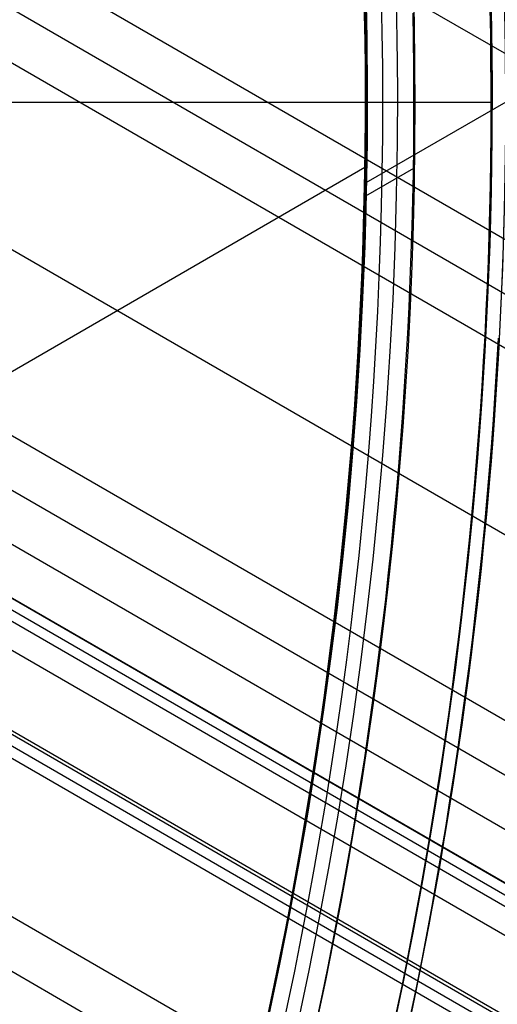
# Model space of a CAD drawing. Extents: x 16051 to 17254, y -2088 to -1046.
# Tile 33 of 62: x 16717 to 16725, y -1720 to -1704. Entities that reach past the tile are written whole.
import ezdxf

# ---------------------------------------------------------------- set-up
doc = ezdxf.new("R2010")
doc.units = 0
doc.layers.get('0').update_dxf_attribs({"linetype": 'CONTINUOUS'})
doc.layers.add('COLOR', color=7, linetype='CONTINUOUS')

msp = doc.modelspace()

# ---------------------------------------------------------------- linework, layer by layer
for p, q in [((16706.12023056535, -1693.432637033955, 55.92514964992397), (17242.85024022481, -2003.313852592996, 55.92514964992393)), ((17241.52052131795, -2005.616993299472, 56.29548290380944), (16706.89327059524, -1696.94980616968, 56.29548290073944)), ((16707.12001416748, -1697.977481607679, 56.71842638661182), (17241.1322106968, -2006.289567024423, 56.71842638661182)), ((17240.74390007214, -2006.962140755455, 57.14136987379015), (16707.32258125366, -1698.991198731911, 57.14136987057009)), ((16707.70263947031, -1702.281479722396, 57.51170312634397), (17239.41418116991, -2009.26528145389, 57.51170312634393)), ((16725.24602144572, -1705.267930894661, 89.37470231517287), (16722.93345625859, -1706.603091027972, 89.37470231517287)), ((17238.08446226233, -2011.568422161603, 57.88203638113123), (16707.88281391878, -1705.456357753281, 57.88203637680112)), ((16722.91712635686, -1706.349554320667, 88.12500292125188), (16702.47658255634, -1718.150907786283, 88.12500292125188)), ((16707.93702976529, -1706.384424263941, 58.30497986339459), (17237.69615164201, -2012.240995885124, 58.30497986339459)), ((16723.71983366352, -1706.361797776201, 46.50000292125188), (16722.92907772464, -1706.818340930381, 46.50000292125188)), ((17237.30784101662, -2012.913569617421, 58.7279233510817), (16707.97372585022, -1707.302375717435, 58.72792334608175)), ((16708.29109736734, -1708.369220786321, 62.0093620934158), (17232.07715029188, -2010.777239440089, 62.00936209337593)), ((17232.07715028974, -2010.777239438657, 62.00936209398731), (16708.29109736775, -1708.369220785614, 62.00936209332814)), ((16708.20674165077, -1708.515331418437, 61.27858423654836), (17234.41683271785, -2012.322869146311, 61.27858423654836)), ((17236.75651313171, -2013.868497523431, 60.54780700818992), (16708.12238457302, -1708.661444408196, 60.54780768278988)), ((17228.4703899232, -2009.560229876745, 63.20868322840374), (16708.36031168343, -1709.274536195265, 63.20868322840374)), ((16707.87014364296, -1710.313426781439, 59.09825660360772), (17235.97812211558, -2015.216710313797, 59.09825660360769)), ((17233.44246872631, -2014.010531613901, 61.72848445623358), (16708.09860477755, -1710.703110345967, 61.72848445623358)), ((17231.10278010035, -2012.464897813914, 62.45926424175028), (16708.18295737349, -1710.556997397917, 62.45926424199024)), ((16708.01424251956, -1710.849240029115, 60.99771382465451), (17235.78214306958, -2015.556155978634, 60.9977091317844)), ((17234.64840320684, -2017.519851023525, 59.46858985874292), (16707.61259071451, -1713.235582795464, 59.46858985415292)), ((16707.5352727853, -1714.087708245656, 59.89153334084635), (17234.26009258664, -2018.19242474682, 59.89153334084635))]:
    msp.add_line(p, q)
at = {"extrusion": (0.1124755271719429, 0.1948133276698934, 0.9743700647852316)}
msp.add_lwpolyline([(-15309.47030365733, -6720.994009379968), (-15309.98085325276, -6720.685040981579), (-15310.48939906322, -6720.371376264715), (-15310.99588066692, -6720.053034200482), (-15311.50023783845, -6719.730034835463), (-15312.00241057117, -6719.402399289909), (-15312.50233909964, -6719.070149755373), (-15312.99996392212, -6718.733309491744), (-15313.49522582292, -6718.391902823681), (-15313.98806589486, -6718.045955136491), (-15314.47842556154, -6717.695492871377), (-15314.96624659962, -6717.340543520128), (-15315.45147116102, -6716.981135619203), (-15315.93404179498, -6716.617298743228), (-15316.41390147, -6716.24906349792), (-15316.89099359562, -6715.876461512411), (-15317.36526204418, -6715.499525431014), (-15317.83665117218, -6715.118288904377), (-15318.30510584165, -6714.732786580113), (-15318.7705714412, -6714.343054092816), (-15319.23299390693, -6713.949128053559), (-15319.69231974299, -6713.551046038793), (-15320.14849604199, -6713.148846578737), (-15320.6014705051, -6712.742569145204), (-15321.05119146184, -6712.332254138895), (-15321.49760788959, -6711.917942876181), (-15321.94066943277, -6711.499677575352), (-15322.38032642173, -6711.077501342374), (-15322.8165298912, -6710.651458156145), (-15323.24923159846, -6710.221592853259), (-15323.67838404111, -6709.787951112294), (-15324.10394047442, -6709.350579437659), (-15324.52585492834, -6708.909525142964), (-15324.94408222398, -6708.464836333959), (-15325.35857798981, -6708.016561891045), (-15325.76929867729, -6707.564751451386), (-15326.17620157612, -6707.10945539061), (-15326.579244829, -6706.65072480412), (-15326.9783874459, -6706.188611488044), (-15327.37358931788, -6705.723167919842), (-15327.76481123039, -6705.25444723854), (-15328.15201487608, -6704.782503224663), (-15328.53516286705, -6704.307390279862), (-15328.91421874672, -6703.829163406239), (-15329.28914700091, -6703.347878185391), (-15329.65991306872, -6702.863590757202), (-15330.02648335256, -6702.376357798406), (-15330.38882522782, -6701.886236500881), (-15330.74690705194, -6701.393284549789), (-15331.10069817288, -6700.897560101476), (-15331.4501689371, -6700.399121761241), (-15331.79529069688, -6699.898028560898), (-15332.13603581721, -6699.394339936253), (-15332.47237768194, -6698.888115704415), (-15332.80429069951, -6698.379416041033), (-15333.131750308, -6697.868301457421), (-15333.45473297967, -6697.354832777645), (-15333.77321622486, -6696.839071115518), (-15334.08717859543, -6696.321077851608), (-15334.39659968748, -6695.800914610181), (-15334.7014601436, -6695.278643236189), (-15335.00174165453, -6694.754325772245), (-15335.29742696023, -6694.228024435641), (-15335.58849985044, -6693.699801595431), (-15335.87494516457, -6693.16971974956), (-15336.15674879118, -6692.637841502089), (-15336.4338976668, -6692.10422954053), (-15336.70637977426, -6691.56894661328), (-15336.97418414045, -6691.032055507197), (-15337.23730083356, -6690.493619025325), (-15337.49572095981, -6689.953699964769), (-15337.74943665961, -6689.41236109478), (-15337.9984411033, -6688.869665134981), (-15338.24272848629, -6688.325674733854), (-15338.48229402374, -6687.780452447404), (-15338.71713394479, -6687.234060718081), (-15338.94724548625, -6686.686561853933), (-15339.1726268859, -6686.138018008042), (-15339.39327737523, -6685.588491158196), (-15339.60919717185, -6685.038043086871), (-15339.82038747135, -6684.486735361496), (-15340.02685043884, -6683.934629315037), (-15340.22858919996, -6683.381786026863), (-15340.42560783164, -6682.828266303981), (-15340.61791135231, -6682.274130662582), (-15340.80550571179, -6681.719439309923), (-15340.98839778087, -6681.164252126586), (-15341.16659534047, -6680.60862864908), (-15341.34010707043, -6680.05262805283), (-15341.50894253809, -6679.496309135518), (-15341.67311218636, -6678.939730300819), (-15341.83262732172, -6678.382949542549), (-15341.98750010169, -6677.826024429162), (-15342.13774352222, -6677.269012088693), (-15342.28337140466, -6676.711969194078), (-15342.42439838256, -6676.154951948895), (-15342.56083988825, -6675.598016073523), (-15342.69271213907, -6675.04121679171), (-15342.82003212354, -6674.484608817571), (-15342.9428175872, -6673.928246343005), (-15343.06108701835, -6673.37218302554), (-15343.17485963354, -6672.816471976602), (-15343.28415536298, -6672.261165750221), (-15343.38899483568, -6671.70631633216), (-15343.48939936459, -6671.15197512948), (-15343.58539093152, -6670.598192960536), (-15343.67699217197, -6670.045020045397), (-15343.76422635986, -6669.492505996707), (-15343.84711739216, -6668.940699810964), (-15343.92568977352, -6668.389649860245), (-15343.99996860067, -6667.839403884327), (-15344.06997954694, -6667.290008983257), (-15344.13574884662, -6666.741511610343), (-15344.19730327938, -6666.19395756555), (-15344.25467015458, -6665.64739198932), (-15344.30787729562, -6665.101859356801), (-15344.35695302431, -6664.5574034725), (-15344.4019261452, -6664.014067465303), (-15344.44282592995, -6663.471893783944), (-15344.4796821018, -6662.930924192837), (-15344.51252481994, -6662.391199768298), (-15344.54138466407, -6661.852760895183), (-15344.56629261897, -6661.315647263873), (-15344.58728005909, -6660.779897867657), (-15344.60437873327, -6660.245551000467), (-15344.61762074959, -6659.712644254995), (-15344.6270385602, -6659.181214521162), (-15344.63266494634, -6658.651297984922), (-15344.63453300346, -6658.122930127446), (-15344.6327337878, -6657.604389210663), (-15344.62731513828, -6657.08435597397), (-15344.61824576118, -6656.562863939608), (-15344.60549465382, -6656.039947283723), (-15344.58903111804, -6655.51564083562), (-15344.56882477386, -6654.989980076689), (-15344.54484557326, -6654.463001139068), (-15344.51706381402, -6653.934740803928), (-15344.48545015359, -6653.405236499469), (-15344.44997562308, -6652.874526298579), (-15344.41061164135, -6652.342648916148), (-15344.36733002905, -6651.809643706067), (-15344.32010302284, -6651.275550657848), (-15344.26890328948, -6650.740410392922), (-15344.21370394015, -6650.204264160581), (-15344.15447854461, -6649.667153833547), (-15344.09120114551, -6649.129121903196), (-15344.02384627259, -6648.590211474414), (-15343.952388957, -6648.050466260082), (-15343.87680474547, -6647.509930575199), (-15343.79706971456, -6646.968649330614), (-15343.71316048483, -6646.426668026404), (-15343.62505423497, -6645.884032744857), (-15343.53272871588, -6645.340790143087), (-15343.43616226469, -6644.796987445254), (-15343.33533381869, -6644.252672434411), (-15343.2302229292, -6643.707893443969), (-15343.1208097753, -6643.162699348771), (-15343.00707517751, -6642.617139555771), (-15342.8890006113, -6642.07126399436), (-15342.76656822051, -6641.525123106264), (-15342.63976083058, -6640.978767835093), (-15342.50856196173, -6640.432249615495), (-15342.37295584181, -6639.885620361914), (-15342.23292741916, -6639.338932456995), (-15342.08846237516, -6638.792238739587), (-15341.93954713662, -6638.245592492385), (-15341.78616888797, -6637.699047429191), (-15341.62831558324, -6637.15265768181), (-15341.46597595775, -6636.606477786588), (-15341.29913953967, -6636.060562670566), (-15341.12779666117, -6635.514967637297), (-15340.95193846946, -6634.969748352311), (-15340.77155693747, -6634.424960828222), (-15340.58664487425, -6633.880661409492), (-15340.39719593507, -6633.336906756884), (-15340.20320463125, -6632.793753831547), (-15340.00466633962, -6632.251259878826), (-15339.80157731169, -6631.709482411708), (-15339.59393468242, -6631.168479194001), (-15339.38173647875, -6630.628308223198), (-15339.16498162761, -6630.089027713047), (-15338.94366996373, -6629.55069607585), (-15338.71780223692, -6629.013371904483), (-15338.48738011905, -6628.477113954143), (-15338.25240621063, -6627.941981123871), (-15338.01288404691, -6627.40803243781), (-15337.76881810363, -6626.875327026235), (-15337.52021380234, -6626.343924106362), (-15337.26707751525, -6625.813882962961), (-15337.00941656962, -6625.285262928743), (-15336.74723925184, -6624.758123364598), (-15336.48055481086, -6624.232523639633), (-15336.20937346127, -6623.708523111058), (-15335.93370638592, -6623.186181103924), (-15335.65356573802, -6622.665556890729), (-15335.36896464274, -6622.146709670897), (-15335.07991719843, -6621.629698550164), (-15334.78643847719, -6621.114582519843), (-15334.48854452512, -6620.601420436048), (-15334.18625236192, -6620.090270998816), (-15333.87957998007, -6619.581192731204), (-15333.5685463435, -6619.074243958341), (-15333.25317138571, -6618.569482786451), (-15332.93347600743, -6618.066967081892), (-15332.60948207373, -6617.566754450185), (-15332.28121241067, -6617.068902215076), (-15331.94869080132, -6616.573467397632), (-15331.61194198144, -6616.080506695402), (-15331.2709916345, -6615.590076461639), (-15330.92586638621, -6615.102232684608), (-15330.57659379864, -6614.617030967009), (-15330.22320236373, -6614.134526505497), (-15329.86572149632, -6613.654774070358), (-15329.50418152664, -6613.1778279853), (-15329.13861369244, -6612.703742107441), (-15328.7690501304, -6612.232569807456), (-15328.39552386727, -6611.764363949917), (-15328.01806881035, -6611.299176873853), (-15327.63671973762, -6610.837060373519), (-15327.25151228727, -6610.378065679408), (-15326.86248294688, -6609.92224343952), (-15326.46966904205, -6609.469643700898), (-15326.0731087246, -6609.020315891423), (-15325.67284096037, -6608.574308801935), (-15325.26890551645, -6608.131670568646), (-15324.86134294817, -6607.69244865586), (-15324.45019458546, -6607.256689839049), (-15324.03550251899, -6606.824440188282), (-15323.61730958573, -6606.395745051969), (-15323.19565935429, -6605.970649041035), (-15322.77059610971, -6605.54919601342), (-15322.342164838, -6605.131429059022), (-15321.91041121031, -6604.717390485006), (-15321.47538156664, -6604.307121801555), (-15321.03712289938, -6603.900663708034), (-15320.59568283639, -6603.498056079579), (-15320.15110962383, -6603.099337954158), (-15319.7034521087, -6602.704547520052), (-15319.25275972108, -6602.313722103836), (-15318.79908245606, -6601.926898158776), (-15318.34247085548, -6601.54411125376), (-15317.88297598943, -6601.165396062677), (-15317.42064943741, -6600.790786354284), (-15316.95554326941, -6600.420314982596), (-15316.4877100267, -6600.054013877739), (-15316.01720270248, -6599.691914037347), (-15315.54407472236, -6599.334045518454), (-15315.06837992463, -6598.980437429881), (-15314.59017254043, -6598.63111792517), (-15314.10950717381, -6598.286114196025), (-15313.62643878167, -6597.945452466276), (-15313.14102265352, -6597.609157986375), (-15312.65331439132, -6597.277255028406), (-15312.16336988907, -6596.949766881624), (-15311.67124531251, -6596.626715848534), (-15311.17699707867, -6596.308123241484), (-15310.68068183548, -6595.994009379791)], dxfattribs=at)
at = {"extrusion": (0.1124755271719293, 0.1948133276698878, 0.9743700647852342)}
msp.add_lwpolyline([(-15308.55944587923, -6595.994009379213), (-15309.08051549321, -6596.298800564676), (-15309.59963515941, -6596.60845085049), (-15310.11674160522, -6596.922942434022), (-15310.6317717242, -6597.242256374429), (-15311.14466260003, -6597.566372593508), (-15311.6553515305, -6597.895269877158), (-15312.16377605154, -6598.228925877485), (-15312.66987396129, -6598.567317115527), (-15313.17358334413, -6598.91041898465), (-15313.67484259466, -6599.258205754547), (-15314.17359044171, -6599.610650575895), (-15314.66976597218, -6599.967725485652), (-15315.16330865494, -6600.329401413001), (-15315.65415836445, -6600.695648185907), (-15316.14225540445, -6601.066434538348), (-15316.62754053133, -6601.441728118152), (-15317.10995497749, -6601.821495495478), (-15317.58944047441, -6602.205702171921), (-15318.06593927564, -6602.594312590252), (-15318.53939417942, -6602.987290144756), (-15319.00974855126, -6603.384597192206), (-15319.47694634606, -6603.786195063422), (-15319.94093213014, -6604.192044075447), (-15320.40165110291, -6604.602103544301), (-15320.85904911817, -6605.016331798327), (-15321.31307270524, -6605.434686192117), (-15321.7636690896, -6605.857123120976), (-15322.21078621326, -6606.283598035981), (-15322.65437275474, -6606.714065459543), (-15323.09437814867, -6607.148479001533), (-15323.53075260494, -6607.586791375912), (-15323.96344712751, -6608.028954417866), (-15324.3924135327, -6608.474919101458), (-15324.81760446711, -6608.924635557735), (-15325.238973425, -6609.378053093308), (-15325.6564747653, -6609.835120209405), (-15326.070063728, -6610.295784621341), (-15326.47969645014, -6610.759993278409), (-15326.88532998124, -6611.22769238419), (-15327.28692229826, -6611.698827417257), (-15327.68443231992, -6612.173343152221), (-15328.07781992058, -6612.651183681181), (-15328.4670459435, -6613.132292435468), (-15328.85207221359, -6613.616612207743), (-15329.23286154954, -6614.104085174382), (-15329.60937777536, -6614.594652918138), (-15329.98158573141, -6615.08825645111), (-15330.34945128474, -6615.584836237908), (-15330.71294133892, -6616.084332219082), (-15331.07202384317, -6616.586683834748), (-15331.42666780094, -6617.091830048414), (-15331.77684327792, -6617.599709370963), (-15332.12252140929, -6618.11025988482), (-15332.46367440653, -6618.623419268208), (-15332.80027556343, -6619.139124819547), (-15333.13229926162, -6619.657313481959), (-15333.45972097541, -6620.177921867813), (-15333.78251727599, -6620.700886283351), (-15334.10066583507, -6621.226142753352), (-15334.41414542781, -6621.753627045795), (-15334.72293593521, -6622.283274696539), (-15335.02701834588, -6622.815021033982), (-15335.32637475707, -6623.348801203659), (-15335.62098837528, -6623.884550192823), (-15335.91084351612, -6624.422202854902), (-15336.19592560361, -6624.961693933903), (-15336.4762211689, -6625.502958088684), (-15336.75171784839, -6626.045929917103), (-15337.02240438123, -6626.590543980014), (-15337.28827060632, -6627.136734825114), (-15337.54930745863, -6627.684437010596), (-15337.80550696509, -6628.233585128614), (-15338.0568622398, -6628.784113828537), (-15338.30336747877, -6629.335957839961), (-15338.54501795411, -6629.889051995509), (-15338.78181000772, -6630.443331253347), (-15339.01374104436, -6630.998730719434), (-15339.24080952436, -6631.555185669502), (-15339.46301495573, -6632.112631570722), (-15339.68035788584, -6632.671004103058), (-15339.89283989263, -6633.230239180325), (-15340.10046357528, -6633.790272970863), (-15340.30323254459, -6634.351041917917), (-15340.50115141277, -6634.912482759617), (-15340.69422578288, -6635.474532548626), (-15340.88246223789, -6636.037128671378), (-15341.06586832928, -6636.600208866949), (-15341.2444525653, -6637.163711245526), (-15341.41822439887, -6637.727574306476), (-15341.58719421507, -6638.291736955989), (-15341.75137331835, -6638.856138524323), (-15341.91077391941, -6639.420718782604), (-15342.06540912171, -6639.9854179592), (-15342.21529290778, -6640.550176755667), (-15342.36044012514, -6641.114936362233), (-15342.50086647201, -6641.67963847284), (-15342.63658848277, -6642.24422529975), (-15342.76762351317, -6642.808639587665), (-15342.89398972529, -6643.372824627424), (-15343.01570607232, -6643.936724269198), (-15343.13279228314, -6644.500282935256), (-15343.24526884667, -6645.06344563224), (-15343.35315699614, -6645.626157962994), (-15343.4564786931, -6646.188366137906), (-15343.55525661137, -6646.750016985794), (-15343.64951412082, -6647.311057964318), (-15343.73927527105, -6647.871437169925), (-15343.82456477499, -6648.431103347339), (-15343.90540799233, -6648.990005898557), (-15343.98183091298, -6649.548094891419), (-15344.05386014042, -6650.105321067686), (-15344.12152287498, -6650.661635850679), (-15344.18484689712, -6651.216991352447), (-15344.24386055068, -6651.771340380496), (-15344.29859272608, -6652.324636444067), (-15344.34907284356, -6652.876833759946), (-15344.39533083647, -6653.427887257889), (-15344.43739713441, -6653.977752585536), (-15344.47530264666, -6654.526386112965), (-15344.50907874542, -6655.073744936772), (-15344.53875724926, -6655.61978688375), (-15344.56437040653, -6656.164470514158), (-15344.58595087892, -6656.707755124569), (-15344.60353172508, -6657.249600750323), (-15344.61714638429, -6657.789968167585), (-15344.62682866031, -6658.328818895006), (-15344.63261270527, -6658.866115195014), (-15344.63453300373, -6659.401820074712), (-15344.63278133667, -6659.913463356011), (-15344.62750615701, -6660.426560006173), (-15344.61867739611, -6660.941077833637), (-15344.60626526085, -6661.456984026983), (-15344.59024024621, -6661.974245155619), (-15344.57057314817, -6662.492827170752), (-15344.54723507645, -6663.012695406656), (-15344.52019746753, -6663.533814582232), (-15344.48943209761, -6664.056148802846), (-15344.45491109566, -6664.579661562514), (-15344.4166069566, -6665.104315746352), (-15344.37449255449, -6665.630073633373), (-15344.32854115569, -6666.156896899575), (-15344.27872643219, -6666.68474662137), (-15344.22502247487, -6667.213583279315), (-15344.16740380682, -6667.743366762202), (-15344.1058453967, -6668.274056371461), (-15344.04032267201, -6668.805610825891), (-15343.97081153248, -6669.337988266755), (-15343.89728836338, -6669.871146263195), (-15343.8197300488, -6670.405041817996), (-15343.73811398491, -6670.939631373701), (-15343.65241809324, -6671.474870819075), (-15343.56262083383, -6672.010715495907), (-15343.46870121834, -6672.547120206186), (-15343.37063882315, -6673.084039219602), (-15343.26841380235, -6673.621426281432), (-15343.16200690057, -6674.159234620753), (-15343.05139946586, -6674.697416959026), (-15342.93657346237, -6675.23592551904), (-15342.81751148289, -6675.774712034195), (-15342.69419676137, -6676.313727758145), (-15342.5666131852, -6676.852923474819), (-15342.43474530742, -6677.392249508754), (-15342.29857835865, -6677.9316557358), (-15342.15809825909, -6678.471091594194), (-15342.01329163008, -6679.010506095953), (-15341.86414580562, -6679.549847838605), (-15341.71064884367, -6680.089065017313), (-15341.55278953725, -6680.628105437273), (-15341.39055742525, -6681.166916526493), (-15341.22394280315, -6681.705445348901), (-15341.05293673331, -6682.243638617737), (-15340.87753105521, -6682.781442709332), (-15340.69771839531, -6683.318803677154), (-15340.51349217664, -6683.855667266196), (-15340.32484662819, -6684.391978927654), (-15340.13177679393, -6684.927683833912), (-15339.93427854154, -6685.462726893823), (-15339.73234857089, -6685.997052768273), (-15339.5259844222, -6686.530605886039), (-15339.31518448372, -6687.063330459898), (-15339.09994799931, -6687.595170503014), (-15338.88027507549, -6688.126069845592), (-15338.6561666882, -6688.655972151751), (-15338.42762468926, -6689.184820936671), (-15338.1946518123, -6689.712559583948), (-15337.95725167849, -6690.239131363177), (-15337.71542880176, -6690.76447944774), (-15337.46918859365, -6691.288546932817), (-15337.21853736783, -6691.811276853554), (-15336.9634823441, -6692.332612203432), (-15336.70403165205, -6692.852495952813), (-15336.44019433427, -6693.370871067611), (-15336.17198034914, -6693.88768052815), (-15335.89940057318, -6694.402867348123), (-15335.62246680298, -6694.916374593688), (-15335.34119175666, -6695.428145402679), (-15335.05558907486, -6695.938123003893), (-15334.76567332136, -6696.446250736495), (-15334.47145998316, -6696.952472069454), (-15334.17296547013, -6697.456730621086), (-15333.87020711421, -6697.958970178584), (-15333.56320316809, -6698.459134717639), (-15333.25197280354, -6698.957168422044), (-15332.93653610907, -6699.4530157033), (-15332.61691408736, -6699.946621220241), (-15332.29312865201, -6700.437929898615), (-15331.96520262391, -6700.926886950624), (-15331.63315972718, -6701.413437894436), (-15331.2970245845, -6701.897528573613), (-15330.95682271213, -6702.379105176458), (-15330.6125805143, -6702.85811425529), (-15330.26432527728, -6703.334502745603), (-15329.91208516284, -6703.808217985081), (-15329.55588920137, -6704.279207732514), (-15329.19576728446, -6704.747420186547), (-15328.83175015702, -6705.212804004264), (-15328.463869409, -6705.675308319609), (-15328.09215746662, -6706.134882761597), (-15327.71664758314, -6706.591477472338), (-15327.33737382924, -6707.045043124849), (-15326.95437108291, -6707.495530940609), (-15326.56767501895, -6707.942892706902), (-15326.17732209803, -6708.387080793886), (-15325.78334955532, -6708.828048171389), (-15325.38579538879, -6709.26574842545), (-15324.98469834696, -6709.700135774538), (-15324.58009791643, -6710.131165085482), (-15324.17203430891, -6710.558791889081), (-15323.76054844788, -6710.982972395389), (-15323.34568195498, -6711.403663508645), (-15322.92747713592, -6711.820822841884), (-15322.50597696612, -6712.23440873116), (-15322.08122507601, -6712.644380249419), (-15321.65326573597, -6713.050697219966), (-15321.222143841, -6713.453320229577), (-15320.78790489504, -6713.852210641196), (-15320.35059499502, -6714.247330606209), (-15319.91026081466, -6714.63864307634), (-15319.46694958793, -6715.026111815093), (-15319.02070909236, -6715.409701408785), (-15318.57158763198, -6715.789377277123), (-15318.11963402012, -6716.165105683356), (-15317.66489756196, -6716.53685374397), (-15317.20742803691, -6716.904589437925), (-15316.74727568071, -6717.268281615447), (-15316.28449116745, -6717.627900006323), (-15315.81912559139, -6717.983415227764), (-15315.35123044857, -6718.334798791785), (-15314.88085761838, -6718.682023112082), (-15314.40805934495, -6719.02506151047), (-15313.93288821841, -6719.363888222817), (-15313.45539715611, -6719.698478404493), (-15312.97563938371, -6720.028808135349), (-15312.49366841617, -6720.354854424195), (-15312.00953803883, -6720.676595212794), (-15311.52330228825, -6720.994009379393)], dxfattribs=at)
at = {"extrusion": (0.1124755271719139, 0.1948133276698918, 0.9743700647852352)}
msp.add_lwpolyline([(-15314.92049179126, -6595.994009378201), (-15315.39590661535, -6596.329127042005), (-15315.86907008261, -6596.668318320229), (-15316.3399330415, -6597.011559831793), (-15316.80844663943, -6597.358827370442), (-15317.27456233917, -6597.710095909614), (-15317.73823193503, -6598.065339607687), (-15318.19940756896, -6598.424531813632), (-15318.65804174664, -6598.787645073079), (-15319.11408735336, -6599.154651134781), (-15319.56749766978, -6599.525520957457), (-15320.0182263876, -6599.900224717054), (-15320.46622762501, -6600.278731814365), (-15320.91145594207, -6600.661010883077), (-15321.35386635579, -6601.047029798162), (-15321.7934143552, -6601.436755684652), (-15322.23005591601, -6601.830154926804), (-15322.66374751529, -6602.227193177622), (-15323.09444614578, -6602.627835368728), (-15323.52210933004, -6603.032045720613), (-15323.94669513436, -6603.439787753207), (-15324.36816218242, -6603.85102429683), (-15324.78646966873, -6604.265717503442), (-15325.20157737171, -6604.683828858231), (-15325.61344566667, -6605.10531919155), (-15326.02203553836, -6605.53014869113), (-15326.42730859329, -6605.958276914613), (-15326.82922707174, -6606.389662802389), (-15327.22775385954, -6606.82426469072), (-15327.62285249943, -6607.262040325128), (-15328.01448720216, -6607.70294687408), (-15328.40262285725, -6608.146940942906), (-15328.78722504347, -6608.593978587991), (-15329.16826003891, -6609.044015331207), (-15329.54569483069, -6609.497006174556), (-15329.91949712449, -6609.952905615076), (-15330.28963535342, -6610.411667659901), (-15330.65607868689, -6610.87324584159), (-15331.0187970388, -6611.337593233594), (-15331.37776107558, -6611.804662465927), (-15331.73294222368, -6612.274405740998), (-15332.08431267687, -6612.746774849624), (-15332.43184540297, -6613.221721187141), (-15332.77551415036, -6613.699195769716), (-15333.11529345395, -6614.179149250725), (-15333.45115864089, -6614.66153193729), (-15333.78308583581, -6615.146293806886), (-15334.11105196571, -6615.633384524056), (-15334.43503476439, -6616.122753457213), (-15334.75501277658, -6616.614349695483), (-15335.07096536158, -6617.108122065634), (-15335.38287269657, -6617.604019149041), (-15335.69071577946, -6618.101989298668), (-15335.99447643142, -6618.601980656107), (-15336.29413729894, -6619.103941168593), (-15336.58968185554, -6619.607818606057), (-15336.88109440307, -6620.113560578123), (-15337.16836007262, -6620.621114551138), (-15337.45146482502, -6621.130427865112), (-15337.73039545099, -6621.641447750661), (-15338.00513957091, -6622.15412134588), (-15338.27568563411, -6622.668395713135), (-15338.54202291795, -6623.184217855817), (-15338.80414152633, -6623.701534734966), (-15339.06203238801, -6624.220293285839), (-15339.31568725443, -6624.740440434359), (-15339.56509869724, -6625.261923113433), (-15339.81026010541, -6625.784688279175), (-15340.0511656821, -6626.308682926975), (-15340.28781044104, -6626.83385410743), (-15340.52019020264, -6627.360148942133), (-15340.74830158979, -6627.887514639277), (-15340.97214202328, -6628.415898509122), (-15341.1917097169, -6628.945247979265), (-15341.40700367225, -6629.475510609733), (-15341.6180236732, -6630.006634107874), (-15341.8247702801, -6630.538566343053), (-15342.02724482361, -6631.071255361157), (-15342.22544939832, -6631.604649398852), (-15342.41938685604, -6632.138696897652), (-15342.60906079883, -6632.673346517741), (-15342.79447557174, -6633.208547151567), (-15342.97563625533, -6633.744247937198), (-15343.15254865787, -6634.280398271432), (-15343.32521930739, -6634.816947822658), (-15343.49365544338, -6635.353846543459), (-15343.65786500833, -6635.891044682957), (-15343.81785663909, -6636.4284927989), (-15343.97363965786, -6636.966141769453), (-15344.12522406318, -6637.50394280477), (-15344.27262052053, -6638.041847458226), (-15344.41584035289, -6638.579807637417), (-15344.55489553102, -6639.117775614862), (-15344.68979866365, -6639.655704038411), (-15344.82056298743, -6640.19354594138), (-15344.94720235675, -6640.731254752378), (-15345.06973123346, -6641.268784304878), (-15345.18816467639, -6641.806088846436), (-15345.30251833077, -6642.343123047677), (-15345.41280841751, -6642.879842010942), (-15345.51905172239, -6643.416201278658), (-15345.62126558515, -6643.952156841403), (-15345.71946788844, -6644.487665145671), (-15345.81367704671, -6645.02268310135), (-15345.90391199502, -6645.557168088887), (-15345.99019217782, -6646.091077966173), (-15346.07253753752, -6646.624371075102), (-15346.15096850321, -6647.157006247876), (-15346.22550597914, -6647.688942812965), (-15346.2961713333, -6648.22014060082), (-15346.36298638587, -6648.750559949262), (-15346.4259733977, -6649.280161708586), (-15346.48515505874, -6649.808907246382), (-15346.54055447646, -6650.336758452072), (-15346.5921951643, -6650.863677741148), (-15346.64010103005, -6651.389628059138), (-15346.68429636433, -6651.914572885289), (-15346.724805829, -6652.438476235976), (-15346.76165444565, -6652.961302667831), (-15346.79486758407, -6653.483017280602), (-15346.82447095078, -6654.003585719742), (-15346.85049057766, -6654.522974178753), (-15346.87295281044, -6655.041149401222), (-15346.89188429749, -6655.558078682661), (-15346.90731197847, -6656.073729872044), (-15346.91926307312, -6656.588071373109), (-15346.92776507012, -6657.101072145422), (-15346.93284571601, -6657.612701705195), (-15346.9345330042, -6658.122930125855), (-15346.93278552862, -6658.642178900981), (-15346.92752331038, -6659.162878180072), (-15346.91871685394, -6659.68499640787), (-15346.90633692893, -6660.208501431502), (-15346.89035458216, -6660.733360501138), (-15346.87074114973, -6661.259540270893), (-15346.8474682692, -6661.787006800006), (-15346.82050789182, -6662.315725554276), (-15346.78983229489, -6662.845661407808), (-15346.75541409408, -6663.37677864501), (-15346.71722625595, -6663.909040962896), (-15346.67524211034, -6664.442411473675), (-15346.62943536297, -6664.976852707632), (-15346.57978010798, -6665.512326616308), (-15346.52625084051, -6666.048794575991), (-15346.46882246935, -6666.586217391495), (-15346.40747032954, -6667.124555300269), (-15346.342170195, -6667.663767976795), (-15346.27289829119, -6668.203814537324), (-15346.19963130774, -6668.744653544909), (-15346.12234641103, -6669.286243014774), (-15346.0410212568, -6669.828540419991), (-15345.95563400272, -6670.371502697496), (-15345.86616332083, -6670.915086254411), (-15345.7725884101, -6671.459246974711), (-15345.67488900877, -6672.003940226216), (-15345.5730454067, -6672.549120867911), (-15345.46703845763, -6673.094743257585), (-15345.35684959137, -6673.640761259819), (-15345.24246082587, -6674.187128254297), (-15345.12385477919, -6674.733797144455), (-15345.0010146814, -6675.280720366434), (-15344.87392438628, -6675.827849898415), (-15344.74256838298, -6676.375137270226), (-15344.60693180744, -6676.922533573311), (-15344.46700045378, -6677.469989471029), (-15344.3227607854, -6678.017455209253), (-15344.17419994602, -6678.564880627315), (-15344.02130577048, -6679.112215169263), (-15343.86406679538, -6679.659407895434), (-15343.70247226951, -6680.206407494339), (-15343.53651216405, -6680.753162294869), (-15343.36617718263, -6681.299620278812), (-15343.19145877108, -6681.845729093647), (-15343.01234912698, -6682.391436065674), (-15342.82884120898, -6682.936688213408), (-15342.64092874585, -6683.481432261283), (-15342.44860624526, -6684.025614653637), (-15342.25186900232, -6684.569181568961), (-15342.05071310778, -6685.112078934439), (-15341.845135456, -6685.65425244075), (-15341.63513375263, -6686.195647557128), (-15341.42070652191, -6686.736209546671), (-15341.20185311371, -6687.275883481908), (-15340.97857371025, -6687.814614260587), (-15340.75086933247, -6688.352346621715), (-15340.51874184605, -6688.8890251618), (-15340.28219396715, -6689.424594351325), (-15340.04122926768, -6689.958998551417), (-15339.79585218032, -6690.492182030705), (-15339.54606800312, -6691.024088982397), (-15339.29188290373, -6691.554663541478), (-15339.03330392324, -6692.083849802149), (-15338.77033897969, -6692.611591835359), (-15338.50299687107, -6693.137833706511), (-15338.23128727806, -6693.662519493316), (-15337.95522076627, -6694.185593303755), (-15337.6748087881, -6694.70699929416), (-15337.39006368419, -6695.226681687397), (-15337.10099868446, -6695.744584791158), (-15336.80762790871, -6696.260653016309), (-15336.50996636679, -6696.774830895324), (-15336.20802995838, -6697.287063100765), (-15335.90183547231, -6697.797294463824), (-15335.59140058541, -6698.305469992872), (-15335.276743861, -6698.81153489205), (-15334.95788474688, -6699.315434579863), (-15334.63484357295, -6699.817114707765), (-15334.30764154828, -6700.316521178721), (-15333.97630075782, -6700.813600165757), (-15333.64084415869, -6701.30829813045), (-15333.30129557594, -6701.800561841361), (-15332.95767969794, -6702.290338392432), (-15332.6100220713, -6702.777575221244), (-15332.25834909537, -6703.262220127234), (-15331.9026880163, -6703.744221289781), (-15331.54306692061, -6704.223527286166), (-15331.17951472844, -6704.700087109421), (-15330.81206118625, -6705.173850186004), (-15330.44073685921, -6705.644766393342), (-15330.06557312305, -6706.112786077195), (-15329.68660215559, -6706.577860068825), (-15329.30385692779, -6707.039939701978), (-15328.91737119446, -6707.498976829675), (-15328.52717948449, -6707.954923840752), (-15328.13331709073, -6708.407733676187), (-15327.73582005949, -6708.857359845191), (-15327.33472517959, -6709.303756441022), (-15326.93006997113, -6709.746878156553), (-15326.52189267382, -6710.18668029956), (-15326.11023223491, -6710.623118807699), (-15325.69512829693, -6711.056150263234), (-15325.27662118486, -6711.485731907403), (-15324.85475189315, -6711.911821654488), (-15324.4295620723, -6712.334378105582), (-15324.00109401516, -6712.753360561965), (-15323.56939064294, -6713.168729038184), (-15323.13449549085, -6713.580444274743), (-15322.69645269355, -6713.988467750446), (-15322.25530697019, -6714.392761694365), (-15321.81110360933, -6714.793289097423), (-15321.36388845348, -6715.190013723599), (-15320.91370788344, -6715.582900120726), (-15320.4606088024, -6715.971913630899), (-15320.00463861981, -6716.357020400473), (-15319.54584523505, -6716.738187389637), (-15319.0842770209, -6717.115382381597), (-15318.61998280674, -6717.488573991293), (-15318.15301186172, -6717.857731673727), (-15317.68341387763, -6718.222825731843), (-15317.21123895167, -6718.583827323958), (-15316.73653756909, -6718.940708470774), (-15316.25936058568, -6719.293442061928), (-15315.77975921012, -6719.642001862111), (-15315.2977849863, -6719.986362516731), (-15314.81348977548, -6720.326499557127), (-15314.32692573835, -6720.662389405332), (-15313.83814531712, -6720.994009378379)], dxfattribs=at)
at = {"extrusion": (0.1124755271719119, 0.1948133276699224, 0.9743700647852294)}
msp.add_lwpolyline([(-15315.67810926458, -6720.994009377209), (-15316.14404000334, -6720.656685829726), (-15316.60769940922, -6720.315426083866), (-15317.06904060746, -6719.970253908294), (-15317.52801703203, -6719.62119384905), (-15317.98458244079, -6719.268271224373), (-15318.43869093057, -6718.911512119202), (-15318.89029695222, -6718.550943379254), (-15319.33935532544, -6718.18659260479), (-15319.78582125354, -6717.818488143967), (-15320.22965033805, -6717.446659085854), (-15320.67079859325, -6717.071135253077), (-15321.10922246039, -6716.691947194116), (-15321.54487882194, -6716.309126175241), (-15321.97772501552, -6715.922704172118), (-15322.40771884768, -6715.532713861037), (-15322.83481860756, -6715.139188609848), (-15323.25898308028, -6714.742162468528), (-15323.68017156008, -6714.341670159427), (-15324.09834386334, -6713.937747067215), (-15324.51346034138, -6713.530429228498), (-15324.92548189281, -6713.119753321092), (-15325.33436997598, -6712.705756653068), (-15325.74008662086, -6712.288477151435), (-15326.14259444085, -6711.86795335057), (-15326.54185664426, -6711.444224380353), (-15326.93783704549, -6711.017329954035), (-15327.33050007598, -6710.587310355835), (-15327.71981079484, -6710.154206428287), (-15328.10573489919, -6709.718059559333), (-15328.48823873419, -6709.278911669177), (-15328.86728930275, -6708.836805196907), (-15329.242854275, -6708.3917830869), (-15329.61490199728, -6707.943888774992), (-15329.98340150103, -6707.493166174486), (-15330.34832251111, -6707.039659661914), (-15330.70963545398, -6706.583414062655), (-15331.06731146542, -6706.124474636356), (-15331.42132239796, -6705.662887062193), (-15331.77164082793, -6705.198697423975), (-15332.11824006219, -6704.731952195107), (-15332.46109414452, -6704.262698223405), (-15332.80017786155, -6703.790982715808), (-15333.13546674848, -6703.316853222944), (-15333.46693709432, -6702.840357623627), (-15333.79456594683, -6702.361544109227), (-15334.11833111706, -6701.880461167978), (-15334.43821118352, -6701.397157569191), (-15334.75418549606, -6700.911682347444), (-15335.06623417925, -6700.424084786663), (-15335.3743381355, -6699.934414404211), (-15335.67847904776, -6699.442720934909), (-15335.97863938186, -6698.949054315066), (-15336.27480238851, -6698.453464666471), (-15336.56695210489, -6697.956002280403), (-15336.85507335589, -6697.456717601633), (-15337.13915175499, -6696.955661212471), (-15337.41917370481, -6696.452883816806), (-15337.69512639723, -6695.948436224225), (-15337.9669978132, -6695.442369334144), (-15338.23477672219, -6694.934734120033), (-15338.4984526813, -6694.425581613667), (-15338.75801603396, -6693.9149628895), (-15339.01345790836, -6693.402929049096), (-15339.26477021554, -6692.889531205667), (-15339.51194564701, -6692.374820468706), (-15339.75497767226, -6691.858847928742), (-15339.99386053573, -6691.341664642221), (-15340.22858925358, -6690.823321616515), (-15340.4591596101, -6690.303869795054), (-15340.68556815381, -6689.783360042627), (-15340.90781219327, -6689.261843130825), (-15341.12588979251, -6688.739369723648), (-15341.33979976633, -6688.215990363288), (-15341.54954167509, -6687.691755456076), (-15341.7551158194, -6687.166715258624), (-15341.95652323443, -6686.640919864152), (-15342.15376568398, -6686.114419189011), (-15342.34684565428, -6685.587262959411), (-15342.53576634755, -6685.059500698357), (-15342.72053167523, -6684.5311817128), (-15342.9011462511, -6684.002355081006), (-15343.07761538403, -6683.473069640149), (-15343.24994507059, -6682.943373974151), (-15343.41814198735, -6682.413316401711), (-15343.58221348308, -6681.882944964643), (-15343.74216757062, -6681.352307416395), (-15343.89801291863, -6680.821451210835), (-15344.04975884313, -6680.290423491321), (-15344.19741529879, -6679.759271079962), (-15344.34099287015, -6679.228040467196), (-15344.48050276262, -6678.696777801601), (-15344.61595679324, -6678.165528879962), (-15344.7473673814, -6677.634339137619), (-15344.8747475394, -6677.103253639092), (-15344.99811086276, -6676.572317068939), (-15345.11747152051, -6676.04157372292), (-15345.23284424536, -6675.511067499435), (-15345.34424432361, -6674.980841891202), (-15345.45168758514, -6674.450939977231), (-15345.55519039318, -6673.921404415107), (-15345.654769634, -6673.392277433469), (-15345.75044270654, -6672.863600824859), (-15345.84222751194, -6672.335415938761), (-15345.93014244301, -6671.807763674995), (-15346.01420637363, -6671.280684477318), (-15346.09443864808, -6670.754218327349), (-15346.17085907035, -6670.228404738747), (-15346.24348789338, -6669.703282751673), (-15346.31234580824, -6669.1788909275), (-15346.37745393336, -6668.655267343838), (-15346.43883380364, -6668.132449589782), (-15346.49650735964, -6667.610474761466), (-15346.55049693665, -6667.089379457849), (-15346.60082525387, -6666.569199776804), (-15346.6475154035, -6666.049971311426), (-15346.69059083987, -6665.531729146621), (-15346.73007536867, -6665.014507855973), (-15346.76599313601, -6664.498341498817), (-15346.7983686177, -6663.983263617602), (-15346.82722660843, -6663.469307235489), (-15346.85259221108, -6662.956504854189), (-15346.87449082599, -6662.444888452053), (-15346.89294814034, -6661.934489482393), (-15346.90799011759, -6661.425338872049), (-15346.91964298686, -6660.917467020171), (-15346.92793323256, -6660.410903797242), (-15346.93288758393, -6659.905678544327), (-15346.93453300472, -6659.401820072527), (-15346.93274021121, -6658.875881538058), (-15346.92734126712, -6658.348455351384), (-15346.91830552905, -6657.819574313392), (-15346.905602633, -6657.28927185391), (-15346.88920250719, -6656.757582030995), (-15346.86907538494, -6656.224539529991), (-15346.84519181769, -6655.69017966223), (-15346.81752268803, -6655.154538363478), (-15346.78603922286, -6654.617652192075), (-15346.75071300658, -6654.079558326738), (-15346.71151599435, -6653.540294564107), (-15346.66842052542, -6652.999899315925), (-15346.62139933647, -6652.45841160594), (-15346.57042557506, -6651.915871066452), (-15346.51547281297, -6651.372317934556), (-15346.45651505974, -6650.827793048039), (-15346.39352677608, -6650.282337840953), (-15346.32648288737, -6649.735994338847), (-15346.25535879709, -6649.188805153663), (-15346.18013040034, -6648.640813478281), (-15346.10077409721, -6648.092063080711), (-15346.01726680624, -6647.542598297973), (-15345.92958597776, -6646.992464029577), (-15345.83770960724, -6646.441705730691), (-15345.74161624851, -6645.890369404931), (-15345.64128502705, -6645.33850159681), (-15345.53669565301, -6644.786149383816), (-15345.42782843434, -6644.233360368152), (-15345.31466428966, -6643.680182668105), (-15345.19718476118, -6643.126664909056), (-15345.07537202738, -6642.572856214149), (-15344.9492089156, -6642.018806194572), (-15344.81867891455, -6641.464564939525), (-15344.68376618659, -6640.910183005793), (-15344.54445557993, -6640.35571140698), (-15344.40073264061, -6639.801201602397), (-15344.25258362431, -6639.2467054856), (-15344.09999550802, -6638.692275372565), (-15343.94295600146, -6638.137963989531), (-15343.78145355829, -6637.583824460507), (-15343.61547738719, -6637.029910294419), (-15343.44501746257, -6636.47627537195), (-15343.27006453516, -6635.922973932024), (-15343.09061014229, -6635.37006055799), (-15342.90664661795, -6634.817590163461), (-15342.71816710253, -6634.265617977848), (-15342.52516555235, -6633.714199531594), (-15342.32763674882, -6633.163390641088), (-15342.12557630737, -6632.613247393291), (-15341.91898068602, -6632.063826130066), (-15341.70784719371, -6631.515183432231), (-15341.49217399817, -6630.967376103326), (-15341.27196013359, -6630.420461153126), (-15341.04720550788, -6629.87449578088), (-15340.81791090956, -6629.329537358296), (-15340.58407801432, -6628.785643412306), (-15340.34570939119, -6628.242871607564), (-15340.10280850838, -6627.701279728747), (-15339.85537973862, -6627.160925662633), (-15339.60342836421, -6626.621867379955), (-15339.34696058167, -6626.084162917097), (-15339.08598350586, -6625.547870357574), (-15338.82050517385, -6625.013047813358), (-15338.55053454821, -6624.479753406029), (-15338.27608151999, -6623.948045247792), (-15337.99715691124, -6623.417981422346), (-15337.71377247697, -6622.889619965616), (-15337.42594090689, -6622.363018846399), (-15337.13367582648, -6621.838235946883), (-15336.83699179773, -6621.315329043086), (-15336.5359043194, -6620.794355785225), (-15336.23042982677, -6620.275373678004), (-15335.920585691, -6619.758440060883), (-15335.60639021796, -6619.243612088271), (-15335.28786264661, -6618.730946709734), (-15334.96502314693, -6618.220500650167), (-15334.63789281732, -6617.712330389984), (-15334.30649368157, -6617.206492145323), (-15333.97084868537, -6616.70304184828), (-15333.63098169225, -6616.202035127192), (-15333.28691747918, -6615.703527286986), (-15332.93868173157, -6615.207573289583), (-15332.58630103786, -6614.714227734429), (-15332.22980288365, -6614.223544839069), (-15331.86921564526, -6613.735578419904), (-15331.50456858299, -6613.250381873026), (-15331.13589183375, -6612.768008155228), (-15330.76321640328, -6612.288509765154), (-15330.386574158, -6611.811938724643), (-15330.00599781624, -6611.338346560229), (-15329.62152093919, -6610.867784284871), (-15329.23317792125, -6610.400302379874), (-15328.84100398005, -6609.93595077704), (-15328.44503514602, -6609.474778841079), (-15328.04530825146, -6609.016835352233), (-15327.6418609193, -6608.562168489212), (-15327.23473155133, -6608.11082581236), (-15326.82395931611, -6607.662854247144), (-15326.40958413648, -6607.21830006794), (-15325.9916466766, -6606.77720888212), (-15325.5701883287, -6606.339625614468), (-15325.14525119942, -6605.905594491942), (-15324.71687809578, -6605.47515902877), (-15324.28511251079, -6605.048362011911), (-15323.84999860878, -6604.625245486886), (-15323.41158121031, -6604.205850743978), (-15322.96990577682, -6603.790218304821), (-15322.52501839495, -6603.378387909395), (-15322.07696576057, -6602.970398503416), (-15321.6257951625, -6602.566288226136), (-15321.17155446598, -6602.166094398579), (-15320.71429209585, -6601.76985351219), (-15320.25405701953, -6601.377601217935), (-15319.79089872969, -6600.98937231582), (-15319.32486722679, -6600.605200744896), (-15318.85601300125, -6600.225119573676), (-15318.38438701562, -6599.849160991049), (-15317.9100406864, -6599.477356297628), (-15317.43302586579, -6599.109735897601), (-15316.9533948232, -6598.746329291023), (-15316.47120022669, -6598.387165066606), (-15315.98649512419, -6598.032270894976), (-15315.49933292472, -6597.681673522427), (-15315.0097673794, -6597.33539876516), (-15314.51785256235, -6596.993471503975), (-15314.02364285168, -6596.65591567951), (-15313.52719291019, -6596.322754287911), (-15313.02855766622, -6595.994009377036)], dxfattribs=at)
for points in [[(16722.12493616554, -1720.414241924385), (16722.21590300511, -1719.983735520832), (16722.30421117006, -1719.552671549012), (16722.38986093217, -1719.121066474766), (16722.47285256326, -1718.688936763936), (16722.55318633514, -1718.256298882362), (16722.63086251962, -1717.823169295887), (16722.70588138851, -1717.389564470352), (16722.77824321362, -1716.955500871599), (16722.84794826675, -1716.520994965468), (16722.91499681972, -1716.086063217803), (16722.97938914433, -1715.650722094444), (16723.0411255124, -1715.214988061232), (16723.10020619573, -1714.778877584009), (16723.15663146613, -1714.342407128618), (16723.21040159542, -1713.905593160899), (16723.2615168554, -1713.468452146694), (16723.30997751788, -1713.031000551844), (16723.35578385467, -1712.593254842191), (16723.39893613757, -1712.155231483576), (16723.43943463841, -1711.716946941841), (16723.47727962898, -1711.278417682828), (16723.5124713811, -1710.839660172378), (16723.54501016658, -1710.400690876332), (16723.57489625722, -1709.961526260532), (16723.60212992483, -1709.52218279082), (16723.62671144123, -1709.082676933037), (16723.64864107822, -1708.643025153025), (16723.66791910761, -1708.203243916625), (16723.68454580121, -1707.763349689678), (16723.69852143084, -1707.323358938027), (16723.70984626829, -1706.883288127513), (16723.71852058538, -1706.443153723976), (16723.72454465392, -1706.00297219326), (16723.72791874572, -1705.562760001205), (16723.72864313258, -1705.122533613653), (16723.72671808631, -1704.682309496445), (16723.72214387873, -1704.242104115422), (16723.71492078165, -1703.801933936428)], [(16723.68391110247, -1720.291415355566), (16723.77406562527, -1719.851338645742), (16723.86150616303, -1719.410709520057), (16723.94623299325, -1718.969544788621), (16724.02824639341, -1718.527861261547), (16724.10754664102, -1718.085675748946), (16724.18413401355, -1717.643005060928), (16724.25800878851, -1717.199866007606), (16724.32917124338, -1716.756275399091), (16724.39762165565, -1716.312250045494), (16724.46336030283, -1715.867806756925), (16724.5263874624, -1715.422962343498), (16724.58670341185, -1714.977733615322), (16724.64430842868, -1714.532137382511), (16724.69920279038, -1714.086190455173), (16724.75138677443, -1713.639909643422), (16724.80086065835, -1713.193311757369), (16724.8476247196, -1712.746413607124), (16724.89167923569, -1712.299232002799), (16724.93302448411, -1711.851783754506), (16724.97166074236, -1711.404085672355), (16725.00758828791, -1710.956154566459), (16725.04080739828, -1710.508007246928), (16725.07131835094, -1710.059660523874), (16725.09912142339, -1709.611131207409), (16725.12421689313, -1709.162436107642)]]:
    msp.add_lwpolyline(points)
for centre, radius, start, end in [((16652.00356566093, -1705.267930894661, 89.37470231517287), 73.2424557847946, 210.0000000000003, 30.00000000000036), ((16652.00356566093, -1705.267930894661, 68.68735261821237), 73.24245578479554, 331.1712667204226, 30.0000000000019), ((16652.00356564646, -1705.267930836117, 88.63012703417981), 71.4445795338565, 210.0000000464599, 29.99999995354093), ((16652.00356566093, -1705.267930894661, 89.05580518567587), 71.21139006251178, 209.9999999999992, 29.99999999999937), ((16652.00356566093, -1705.267930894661, 67.93735261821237), 70.94245578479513, 333.8364589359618, 30.00000000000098), ((16652.00356566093, -1705.267930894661, 46.50000292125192), 71.7424557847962, 300.0000653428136, 7.499999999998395), ((16651.09932784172, -1705.20866401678, 88.12500292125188), 71.82843897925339, 345.1410184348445, 7.358981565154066), ((16652.00356566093, -1705.267930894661, 88.125002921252), 70.93945536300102, 344.9999999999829, 7.499999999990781)]:
    msp.add_arc(centre, radius, start, end)
at = {"extrusion": (0, 0, -1)}
for centre, radius, start, end in [((-16652.00356566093, -1705.267930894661, -89.37470231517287), 70.94245578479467, 149.9999999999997, 329.9999999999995), ((-16652.00356566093, -1705.267930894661, -46.50000292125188), 70.94245578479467, 149.9999999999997, 329.9999999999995), ((-16652.00356566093, -1705.267930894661, -259.6250029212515), 65.00000000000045, 150.0000000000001, 329.9999999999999), ((-16652.00356566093, -1705.267930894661, -259.6250029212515), 64, 149.9999999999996, 329.9999999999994)]:
    msp.add_arc(centre, radius, start, end, dxfattribs=at)
at = {"layer": 'COLOR'}
msp.add_line((16579.00356599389, -1705.267947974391, 43.50000292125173), (16725.00357959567, -1705.267947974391, 43.50000292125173), dxfattribs=at)
at = {"layer": 'COLOR', "extrusion": (0, 0, -1)}
for centre, radius, start, end in [((-16652.00357279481, -1705.267947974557, 10.54089386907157), 152.392098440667, 333.3815781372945, 153.3815781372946), ((-16652.00357279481, -1705.267947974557, -18.68835025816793), 83.81579491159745, 333.3815781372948, 153.3815781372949), ((-16652.00357279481, -1705.267947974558, -33.3991820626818), 73.00000000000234, 63.38157813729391, 243.3815781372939), ((-16652.00357279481, -1705.267947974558, -43.50000292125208), 75.00000000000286, 63.38157813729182, 243.3815781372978), ((-16652.00357279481, -1705.267947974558, -32.97295255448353), 75.00000000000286, 63.38157813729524, 243.3815781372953), ((-16652.00357279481, -1705.267947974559, -43.50000292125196), 73.00000000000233, 63.3815781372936, 243.3815781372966), ((-16652.00357279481, -1705.267947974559, -43.50000292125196), 73.00000000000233, 63.3815781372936, 243.3815781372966), ((-16652.00357279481, -1705.267947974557, 10.54089386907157), 152.3920984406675, 153.3815781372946, 333.3815781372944), ((-16652.00357279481, -1705.267947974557, -18.68835025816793), 83.81579491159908, 153.3815781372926, 333.3815781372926), ((-16652.00357279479, -1705.267947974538, -26.2000005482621), 61.09154780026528, 153.381578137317, 333.3815781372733), ((-16652.01167515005, -1705.263905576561, -28.2000005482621), 59.50000000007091, 153.3815781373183, 333.3815781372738), ((-16652.01167515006, -1705.263905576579, -27.2000005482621), 59.50000000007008, 153.3815781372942, 333.3815781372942), ((-16652.00357279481, -1705.267947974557, -17.30945272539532), 81.95014076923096, 172.620443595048, 224.1235438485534), ((-16652.00357279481, -1705.267947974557, 20.93458762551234), 149.0000000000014, 184.2468157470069, 242.5163405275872)]:
    msp.add_arc(centre, radius, start, end, dxfattribs=at)
at = {"layer": 'COLOR'}
for centre, radius, start, end in [((16652.00357279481, -1705.267947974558, -35.79999945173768), 153, 26.61842186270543, 206.618421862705), ((16652.00357279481, -1705.267947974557, -11.46081713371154), 152.9999999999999, 26.61842186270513, 206.6184218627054), ((16652.00357279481, -1705.267947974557, -23.63040829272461), 153.0000000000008, 26.61842186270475, 206.6184218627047), ((16652.00357279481, -1705.267947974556, -10.90949982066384), 152.834295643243, 26.61842186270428, 206.6184218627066), ((16652.00357279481, -1705.267947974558, -35.79999945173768), 150, 26.61842186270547, 206.618421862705), ((16652.00357279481, -1705.267947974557, -11.46081713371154), 153, 206.6184218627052, 26.6184218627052), ((16652.00357279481, -1705.267947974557, -35.79999945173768), 153, 206.6184218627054, 26.61842186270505), ((16652.00357279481, -1705.267947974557, -23.63040829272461), 153.0000000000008, 206.618421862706, 26.61842186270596), ((16652.00357279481, -1705.267947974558, -10.90949982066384), 152.8342956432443, 206.6184218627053, 26.61842186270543), ((16652.00357279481, -1705.267947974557, -35.79999945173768), 150, 206.6184218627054, 26.61842186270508), ((16652.00357279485, -1705.267947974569, 22.44590218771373), 74.99999999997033, 296.6184218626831, 26.61842186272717), ((16652.0035727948, -1705.267947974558, 23.29836120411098), 73.0000000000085, 343.2152639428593, 25.02665472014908), ((16652.00357279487, -1705.2679479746, -11.2691757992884), 148.9999999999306, 297.4836594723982, 355.7531842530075), ((16652.00357279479, -1705.267947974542, -30.59999945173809), 149.0000000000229, 297.4836594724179, 355.7531842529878)]:
    msp.add_arc(centre, radius, start, end, dxfattribs=at)

doc.saveas('drawing.dxf')
